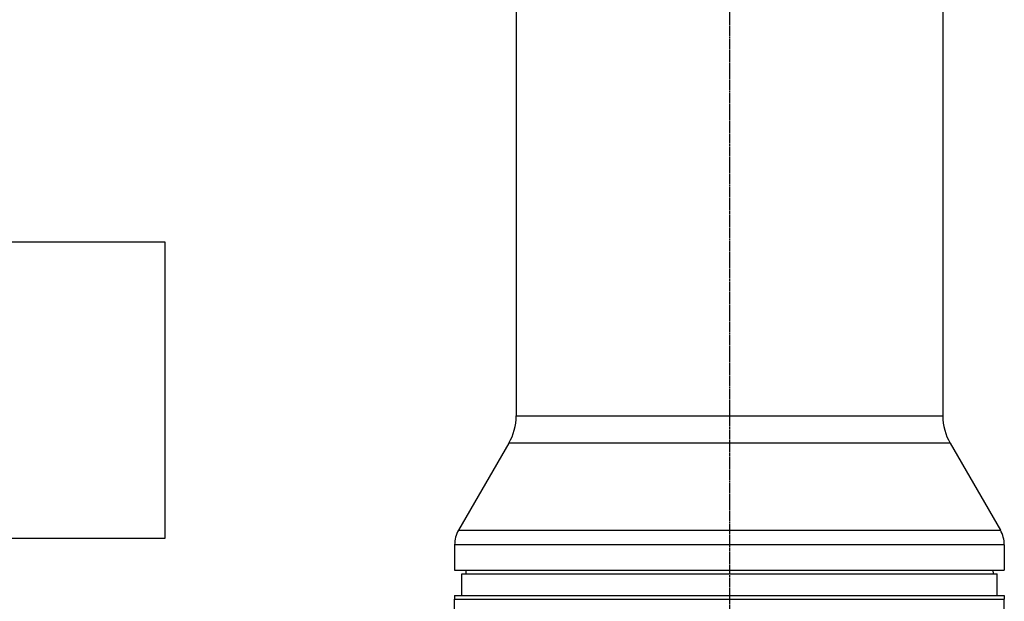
# Model space of a CAD drawing. Header units: millimetres. Extents: x 0 to 4378, y 0 to 2376.
# Tile 146 of 236: x 2057 to 2329, y 945 to 1106. Entities that reach past the tile are written whole.
import ezdxf

# ---------------------------------------------------------------- set-up
doc = ezdxf.new("R2010")
doc.units = ezdxf.units.MM
doc.header["$LTSCALE"] = 0.2
doc.linetypes.add('CENTER2', pattern=[1.125, 0.75, -0.125, 0.125, -0.125])
doc.layers.add('02_Center Line', color=1, linetype='CENTER2')
doc.layers.add('05_Section Line', color=3, linetype='Continuous')

# ---------------------------------------------------------------- blocks, each defined once
blk = doc.blocks.new('A$C6df8b870')
for p, q in [((-59, 534.5), (-59, 336.2)), ((59, 534.5), (59, 336.2)), ((-59, 336.2), (59, 336.2)), ((-61.01, 328.7), (-74.93, 304.59)), ((61.01, 328.7), (-61.01, 328.7)), ((61.01, 328.7), (74.93, 304.59)), ((-74.93, 304.59), (74.93, 304.59)), ((76, 300.59), (-76, 300.59)), ((-76, 300.59), (-76, 293.5)), ((76, 300.59), (76, 293.5)), ((-76, 293.5), (76, 293.5)), ((-74, 292.5), (74, 292.5)), ((-74, 286.5), (-74, 292.5)), ((-72.87, 293.5), (-72.89, 292.5)), ((72.87, 293.5), (72.89, 292.5)), ((74, 286.5), (74, 292.5)), ((-76, 286.5), (76, 286.5)), ((-76, 286.5), (-76, 285.5)), ((76, 286.5), (76, 285.5)), ((-76, 285.5), (76, 285.5)), ((-76, 278.7), (-76, 285.5)), ((-76, 285.5), (76, 285.5)), ((76, 278.7), (76, 285.5))]:
    blk.add_line(p, q)
for centre, radius, start, end in [((-74, 336.2), 15, 330, 0), ((74, 336.2), 15, 180, 210), ((-68, 300.59), 8, 150, 180), ((68, 300.59), 8, 0, 30)]:
    blk.add_arc(centre, radius, start, end)
at = {"layer": '02_Center Line'}
blk.add_line((0, 1165), (0, -20), dxfattribs=at)

msp = doc.modelspace()

# ---------------------------------------------------------------- linework, layer by layer
at = {"layer": '05_Section Line'}
msp.add_lwpolyline([(1911.048, 1044.071), (2096.986, 1044.071), (2096.986, 961.99), (1911.048, 961.99)], close=True, dxfattribs=at)

# ---------------------------------------------------------------- block references
msp.add_blockref('A$C6df8b870', (2253.115, 659.684))

doc.saveas('drawing.dxf')
